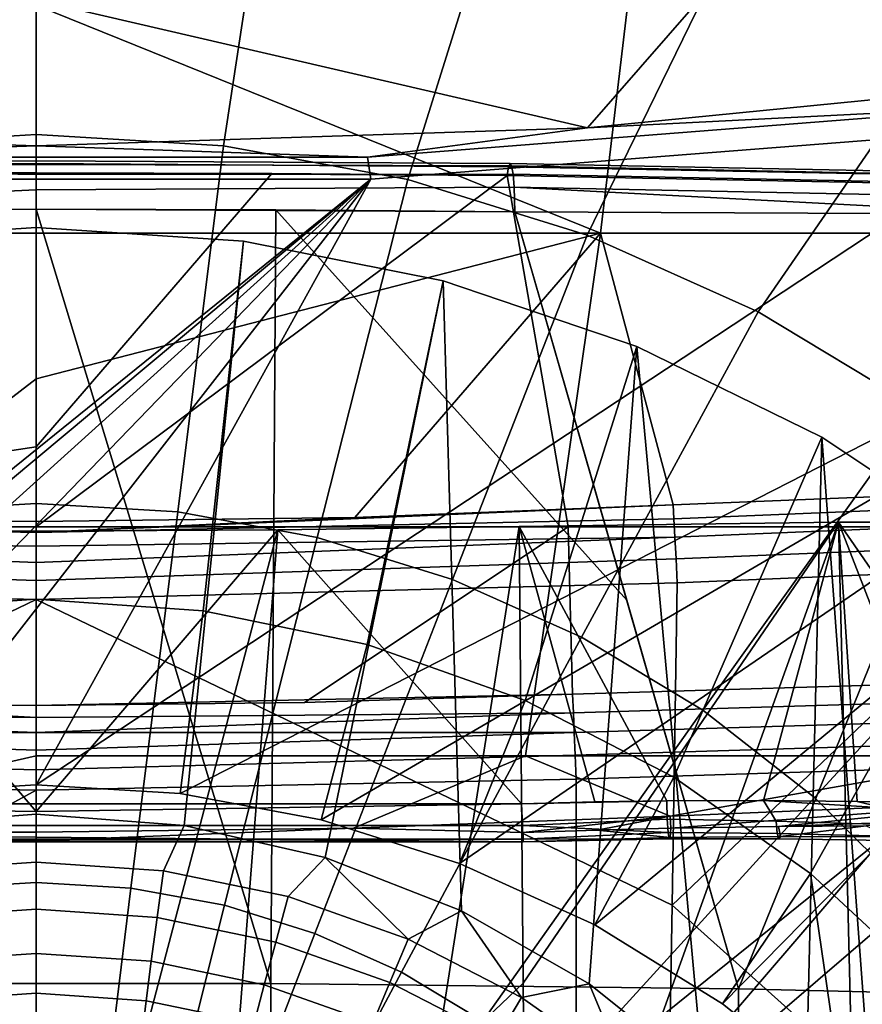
# Model space of a CAD drawing. Header units: metres. Extents: x -109 to 109, y -100 to 76.
# Tile 72 of 256: x -0.03 to 1.68, y -87.96 to -85.95. Entities that reach past the tile are written whole.
import ezdxf

# ---------------------------------------------------------------- set-up
doc = ezdxf.new("R2010")
doc.units = ezdxf.units.M
doc.layers.add('solid_21062310', color=7, linetype='CONTINUOUS')

msp = doc.modelspace()

# ---------------------------------------------------------------- linework, layer by layer
at = {"layer": 'solid_21062310'}
for points in [[(-1.149766, -86.389984, 10.478448), (0, -86.389984, 10.522519), (0, -85.924866, 11.282336), (-1.293751, -85.178703, 12.353874)], [(0, -85.644684, -20.711298), (-1.149766, -86.389984, -19.473309), (-1.293751, -85.178703, -21.348736), (0, -85.178703, -21.398327)], [(1.293751, -85.178703, 12.353874), (0, -85.178703, 12.403465), (0, -85.924866, 11.282336), (1.149766, -86.389984, 10.478448)], [(1.149766, -86.389984, -19.473309), (0, -86.389984, -19.517382), (0, -85.644684, -20.711298), (1.293751, -85.178703, -21.348736)], [(2.57991, -85.178703, 12.205394), (1.293751, -85.178703, 12.353874), (1.149766, -86.389984, 10.478448), (2.292785, -86.389984, 10.346492)], [(1.293751, -85.178703, -21.348736), (2.57991, -85.178703, -21.200256), (2.292785, -86.389984, -19.341352), (1.149766, -86.389984, -19.473309)], [(-0.490988, -85.494583, -30.016212), (0, -85.463814, -30.013536), (0, -86.188881, -30.362915), (-0.381488, -86.211868, -30.364916)], [(0.381488, -86.211868, -30.364916), (0, -86.188881, -30.362915), (0, -85.463814, -30.013536), (0.490997, -85.494591, -30.016212)], [(0.97425, -85.586426, -30.0242), (0.757414, -86.280502, -30.370884), (0.381488, -86.211868, -30.364916), (0.490997, -85.494591, -30.016212)], [(1.442138, -85.737885, -30.037371), (1.122294, -86.393776, -30.380733), (0.757414, -86.280502, -30.370884), (0.97425, -85.586426, -30.0242)], [(-1.122832, -86.174965, -23.397415), (0, -86.211693, -23.381804), (0, -85.914001, -23.772852), (-1.616458, -85.610199, -24.092369)], [(1.616458, -85.610199, -24.092369), (0, -85.610237, -24.159208), (0, -85.914001, -23.772852), (1.123164, -86.174942, -23.397425)], [(1.616458, -85.610199, -24.092369), (1.123164, -86.174942, -23.397425), (2.244807, -86.064331, -23.444447)], [(1.616458, -85.610199, -24.092369), (2.244807, -86.064331, -23.444447), (3.340333, -85.883339, -23.521385), (3.211459, -85.6101, -23.895336)], [(0, -86.389984, -19.517382), (-1.149766, -86.389984, -19.473309), (0, -85.644684, -20.711298)], [(1.887282, -85.946564, -30.055519), (1.470809, -86.550041, -30.394323), (1.122294, -86.393776, -30.380733), (1.442138, -85.737885, -30.037371)], [(0, -85.914001, -23.772852), (0, -86.211693, -23.381804), (1.123164, -86.174942, -23.397425)], [(1.149766, -86.389984, 10.478448), (0, -85.924866, 11.282336), (0, -86.389984, 10.522519)], [(2.302662, -86.209183, -30.078358), (1.797876, -86.747017, -30.411453), (1.470809, -86.550041, -30.394323), (1.887282, -85.946564, -30.055519)], [(2.029334, -86.17421, -23.368362), (0, -87.514114, -22.798786), (0.293545, -87.531723, -22.7913), (3.362092, -85.963013, -23.458141)], [(3.362092, -85.963013, -23.458141), (0.293545, -87.531723, -22.7913), (0.580548, -87.585121, -22.7686)], [(3.362092, -85.963013, -23.458141), (0.580548, -87.585121, -22.7686), (0.862515, -87.674355, -22.730667)], [(3.362092, -85.963013, -23.458141), (0.862515, -87.674355, -22.730667), (1.137927, -87.799377, -22.677521)], [(3.362092, -85.963013, -23.458141), (1.137927, -87.799377, -22.677521), (1.397976, -87.960152, -22.609179)], [(3.362092, -85.963013, -23.458141), (1.397976, -87.960152, -22.609179), (1.644422, -88.157097, -22.525461)], [(3.362092, -85.963013, -23.458141), (1.644422, -88.157097, -22.525461), (1.86662, -88.386948, -22.427753)], [(2.020092, -86.129509, -23.394836), (2.244807, -86.064331, -23.444447), (1.123164, -86.174942, -23.397425)], [(0.674994, -86.235146, -23.349932), (2.020092, -86.129509, -23.394836), (1.123164, -86.174942, -23.397425)], [(0.674994, -86.235146, -23.349932), (0.681803, -86.279816, -23.323473), (2.029334, -86.17421, -23.368362), (2.020092, -86.129509, -23.394836)], [(-0.674993, -86.235146, -23.349932), (0, -86.211693, -23.381804), (-1.122832, -86.174965, -23.397415)], [(2.029334, -86.17421, -23.368362), (0.681803, -86.279816, -23.323473), (0, -87.514114, -22.798786)], [(0.674994, -86.235146, -23.349932), (1.123164, -86.174942, -23.397425), (0, -86.211693, -23.381804)], [(0, -86.94046, -30.653112), (-0.288206, -86.957825, -30.654623), (-0.381488, -86.211868, -30.364916), (0, -86.188881, -30.362915)], [(0.288206, -86.957825, -30.654623), (0, -86.94046, -30.653112), (0, -86.188881, -30.362915), (0.381488, -86.211868, -30.364916)], [(-0.674993, -86.235146, -23.349932), (0.674994, -86.235146, -23.349932), (0, -86.211693, -23.381804)], [(0.572208, -87.009674, -30.659132), (0.288206, -86.957825, -30.654623), (0.381488, -86.211868, -30.364916), (0.757414, -86.280502, -30.370884)], [(0.674994, -86.235146, -23.349932), (-0.674993, -86.235146, -23.349932), (-0.681715, -86.279816, -23.323473), (0.681803, -86.279816, -23.323473)], [(0, -86.270081, 12.214061), (-0.968656, -86.252907, 12.129334), (-0.97533, -86.346428, 12.23081), (0, -86.301338, 12.246231)], [(0, -86.249733, 12.174088), (0, -86.242111, 12.129888), (-0.965552, -86.247688, 12.087616), (-0.968656, -86.252907, 12.129334)], [(0, -86.270081, 12.214061), (0, -86.249733, 12.174088), (-0.968656, -86.252907, 12.129334)], [(0, -86.242111, 12.129888), (0, -86.247902, 12.085409), (-0.962327, -86.254318, 12.046109), (-0.965552, -86.247688, 12.087616)], [(0, -86.247902, 12.085409), (0, -86.266586, 12.044632), (-0.962327, -86.254318, 12.046109)], [(-0.962327, -86.254318, 12.046109), (0, -86.266586, 12.044632), (-0.480012, -86.267975, 12.035544)], [(0.965552, -86.247688, 12.087616), (0.962327, -86.254318, 12.046109), (0, -86.247902, 12.085409), (0, -86.242111, 12.129888)], [(0.968656, -86.252907, 12.129334), (0.965552, -86.247688, 12.087616), (0, -86.242111, 12.129888), (0, -86.249733, 12.174088)], [(0, -86.247902, 12.085409), (0.962327, -86.254318, 12.046109), (0.959252, -86.272133, 12.008303), (0, -86.266586, 12.044632)], [(0.971394, -86.269554, 12.167969), (0.968656, -86.252907, 12.129334), (0, -86.249733, 12.174088), (0, -86.270081, 12.214061)], [(0.962327, -86.254318, 12.046109), (2.053086, -86.275978, 11.913095), (2.028592, -86.29335, 11.878514), (0.959252, -86.272133, 12.008303)], [(0.965552, -86.247688, 12.087616), (2.060189, -86.269432, 11.954131), (2.053086, -86.275978, 11.913095), (0.962327, -86.254318, 12.046109)], [(0.968656, -86.252907, 12.129334), (2.066997, -86.274719, 11.995398), (2.060189, -86.269432, 11.954131), (0.965552, -86.247688, 12.087616)], [(0.971394, -86.269554, 12.167969), (2.072971, -86.291435, 12.033635), (2.066997, -86.274719, 11.995398), (0.968656, -86.252907, 12.129334)], [(-0.480012, -86.267975, 12.035544), (0, -86.266586, 12.044632), (0, -86.824936, 11.158647), (-1.083548, -86.988335, 10.847688)], [(0, -86.266586, 12.044632), (0.959252, -86.272133, 12.008303), (0.480016, -86.267975, 12.035544)], [(0, -86.824936, 11.158647), (0, -86.266586, 12.044632), (0.480016, -86.267975, 12.035544)], [(0, -86.824936, 11.158647), (0.480016, -86.267975, 12.035544), (0.959252, -86.272133, 12.008303), (0, -86.988312, 10.885929)], [(0.973548, -86.296318, 12.200466), (0.971394, -86.269554, 12.167969), (0, -86.270081, 12.214061), (0, -86.301338, 12.246231)], [(0.959252, -86.272133, 12.008303), (1.083551, -86.988335, 10.847687), (0, -86.988312, 10.885929)], [(0.959252, -86.272133, 12.008303), (2.028592, -86.29335, 11.878514), (2.16171, -86.988396, 10.73315), (1.083551, -86.988335, 10.847687)], [(0.973548, -86.296318, 12.200466), (2.077641, -86.31826, 12.065824), (2.072971, -86.291435, 12.033635), (0.971394, -86.269554, 12.167969)], [(-0.681715, -86.279816, -23.323473), (-1.644422, -88.157097, -22.525461), (-1.397976, -87.960152, -22.609179), (0.681803, -86.279816, -23.323473)], [(0.681803, -86.279816, -23.323473), (-1.397976, -87.960152, -22.609179), (-1.137927, -87.799377, -22.677521)], [(0.681803, -86.279816, -23.323473), (-1.137927, -87.799377, -22.677521), (-0.862515, -87.674355, -22.730667)], [(0.681803, -86.279816, -23.323473), (-0.862515, -87.674355, -22.730667), (-0.580548, -87.585121, -22.7686)], [(0.681803, -86.279816, -23.323473), (-0.580548, -87.585121, -22.7686), (-0.293545, -87.531723, -22.7913)], [(0.681803, -86.279816, -23.323473), (-0.293545, -87.531723, -22.7913), (0, -87.514114, -22.798786)], [(0.975399, -86.346428, 12.230804), (0.973548, -86.296318, 12.200466), (0, -86.301338, 12.246231), (0, -86.340706, 12.267721)], [(0.847867, -87.095253, -30.666574), (0.572208, -87.009674, -30.659132), (0.757414, -86.280502, -30.370884), (1.122294, -86.393776, -30.380733)], [(2.077641, -86.31826, 12.065824), (0.973548, -86.296318, 12.200466), (2.019578, -86.351372, 12.099555)], [(2.019578, -86.351372, 12.099555), (0.973548, -86.296318, 12.200466), (0.975399, -86.346428, 12.230804)], [(0, -86.301338, 12.246231), (-0.97533, -86.346428, 12.23081), (0, -86.340706, 12.267721)], [(-0.97533, -86.346428, 12.23081), (-0.488001, -86.34214, 12.258491), (0, -86.340706, 12.267721)], [(-0.488001, -86.34214, 12.258491), (-0.478684, -87.919098, 12.833756), (0.477724, -87.91909, 12.833792), (0, -86.340706, 12.267721)], [(0.488033, -86.34214, 12.25849), (0, -86.340706, 12.267721), (0.477724, -87.91909, 12.833792)], [(0.975399, -86.346428, 12.230804), (0, -86.340706, 12.267721), (0.488033, -86.34214, 12.25849)], [(0.477724, -87.91909, 12.833792), (1.430579, -87.929619, 12.76294), (1.203171, -87.137894, 12.498956), (0.488033, -86.34214, 12.25849)], [(0.488033, -86.34214, 12.25849), (1.203171, -87.137894, 12.498956), (0.975399, -86.346428, 12.230804)], [(1.430579, -87.929619, 12.76294), (0.975399, -86.346428, 12.230804), (1.203171, -87.137894, 12.498956)], [(2.019578, -86.351372, 12.099555), (0.975399, -86.346428, 12.230804), (1.430579, -87.929619, 12.76294), (2.064235, -86.367905, 12.098786)], [(2.064235, -86.367905, 12.098786), (1.430579, -87.929619, 12.76294), (2.502682, -87.955109, 12.594176)], [(0, -86.686562, -19.004347), (-0.996889, -87.455231, -17.511925), (-1.149766, -86.389984, -19.473309), (0, -86.389984, -19.517382)], [(-0.64934, -86.969078, 9.482381), (0, -86.9776, 9.481631), (0, -86.389984, 10.522519), (-1.149766, -86.389984, 10.478448)], [(-0.422274, -86.406395, -27.786118), (0, -86.377968, -27.783646), (0, -87.135979, -27.146923), (-0.340417, -87.15918, -27.148941)], [(-0.3011, -87.596558, -27.88962), (0, -87.573456, -27.887609), (0, -86.377968, -27.783646), (-0.422274, -86.406395, -27.786118)], [(0.340417, -87.15918, -27.148941), (0, -87.135979, -27.146923), (0, -86.377968, -27.783646), (0.422274, -86.406395, -27.786118)], [(0, -87.573456, -27.887609), (0.301106, -87.596558, -27.88962), (0.422274, -86.406395, -27.786118), (0, -86.377968, -27.783646)], [(0.996889, -87.455231, -17.511925), (0, -87.455231, -17.550049), (0, -86.686562, -19.004347), (1.149766, -86.389984, -19.473309)], [(1.149766, -86.389984, 10.478448), (0, -86.389984, 10.522519), (0, -86.9776, 9.481631), (0.649336, -86.969078, 9.482381)], [(1.149766, -86.389984, -19.473309), (0, -86.686562, -19.004347), (0, -86.389984, -19.517382)], [(1.149766, -86.389984, 10.478448), (0.649336, -86.969078, 9.482381), (1.297465, -86.943573, 9.484608)], [(1.111162, -87.21331, -30.67684), (0.847867, -87.095253, -30.666574), (1.122294, -86.393776, -30.380733), (1.470809, -86.550041, -30.394323)], [(2.292785, -86.389984, -19.341352), (1.987954, -87.455231, -17.397776), (0.996889, -87.455231, -17.511925), (1.149766, -86.389984, -19.473309)], [(2.292785, -86.389984, 10.346492), (1.149766, -86.389984, 10.478448), (1.297465, -86.943573, 9.484608), (2.02237, -86.914322, 9.452771)], [(0.301106, -87.596558, -27.88962), (0.588839, -87.661766, -27.89529), (0.829205, -86.486877, -27.793118), (0.422274, -86.406395, -27.786118)], [(0.422274, -86.406395, -27.786118), (0.829205, -86.486877, -27.793118), (0.674492, -87.22834, -27.154955), (0.340417, -87.15918, -27.148941)], [(0.588839, -87.661766, -27.89529), (0.86614, -87.770523, -27.904747), (0.829205, -86.486877, -27.793118)], [(0.829205, -86.486877, -27.793118), (1.223743, -86.620758, -27.80476), (0.996003, -87.342171, -27.164856), (0.674492, -87.22834, -27.154955)], [(0.86614, -87.770523, -27.904747), (1.12637, -87.919556, -27.917709), (1.223743, -86.620758, -27.80476), (0.829205, -86.486877, -27.793118)], [(1.358254, -87.362122, -30.689781), (1.111162, -87.21331, -30.67684), (1.470809, -86.550041, -30.394323), (1.797876, -86.747017, -30.411453)], [(1.223743, -86.620758, -27.80476), (1.600923, -86.805779, -27.82085), (1.29896, -87.498566, -27.178455), (0.996003, -87.342171, -27.164856)], [(1.12637, -87.919556, -27.917709), (1.359008, -88.10466, -27.933805), (1.223743, -86.620758, -27.80476)], [(1.359008, -88.10466, -27.933805), (1.563709, -88.323875, -27.952869), (1.600923, -86.805779, -27.82085), (1.223743, -86.620758, -27.80476)], [(0, -86.686562, -19.004347), (0, -87.455231, -17.550049), (-0.646365, -87.602196, -17.231455), (-0.996889, -87.455231, -17.511925)], [(1.585539, -87.539513, -30.705208), (1.358254, -87.362122, -30.689781), (1.797876, -86.747017, -30.411453), (2.098727, -86.981827, -30.431873)], [(1.600923, -86.805779, -27.82085), (1.946977, -87.036362, -27.840902), (1.57772, -87.694595, -27.195503), (1.29896, -87.498566, -27.178455)], [(1.563709, -88.323875, -27.952869), (1.731084, -88.568741, -27.974165), (1.600923, -86.805779, -27.82085)], [(1.731084, -88.568741, -27.974165), (1.86181, -88.838631, -27.997635), (1.946977, -87.036362, -27.840902), (1.600923, -86.805779, -27.82085)], [(-1.083548, -86.988335, 10.847688), (0, -86.824936, 11.158647), (0, -86.988312, 10.885929)], [(1.299148, -86.972115, 9.444359), (2.057096, -86.940674, 9.410546), (2.02237, -86.914322, 9.452771), (1.297465, -86.943573, 9.484608)], [(0, -87.712959, -30.881865), (-0.193052, -87.724594, -30.882877), (-0.288206, -86.957825, -30.654623), (0, -86.94046, -30.653112)], [(0.193052, -87.724594, -30.882877), (0, -87.712959, -30.881865), (0, -86.94046, -30.653112), (0.288206, -86.957825, -30.654623)], [(0, -86.99968, 9.448843), (1.297465, -86.943573, 9.484608), (0.649336, -86.969078, 9.482381)], [(0, -86.99968, 9.448843), (1.299148, -86.972115, 9.444359), (1.297465, -86.943573, 9.484608)], [(0.383289, -87.759323, -30.885897), (0.193052, -87.724594, -30.882877), (0.288206, -86.957825, -30.654623), (0.572208, -87.009674, -30.659132)], [(1.301264, -87.009628, 9.412337), (2.054917, -86.978371, 9.378104), (2.057096, -86.940674, 9.410546), (1.299148, -86.972115, 9.444359)], [(-1.301264, -87.009628, 9.412337), (0, -87.027779, 9.421039), (0, -86.99968, 9.448843), (-1.299148, -86.972115, 9.444359)], [(-1.299148, -86.972115, 9.444359), (0, -86.9776, 9.481631), (-0.64934, -86.969078, 9.482381)], [(-1.299148, -86.972115, 9.444359), (0, -86.99968, 9.448843), (0, -86.9776, 9.481631)], [(0, -86.99968, 9.448843), (0.649336, -86.969078, 9.482381), (0, -86.9776, 9.481631)], [(1.301264, -87.009628, 9.412337), (1.299148, -86.972115, 9.444359), (0, -86.99968, 9.448843), (0, -87.027779, 9.421039)], [(1.173066, -88.268227, 2.910262), (1.634418, -86.978989, 7.886349), (0.983927, -86.987549, 7.921687), (0.783814, -88.268227, 2.961499)], [(1.173066, -88.268227, -11.905124), (0.783814, -88.268227, -11.956361), (0.983927, -86.987549, -16.91655), (1.634418, -86.978989, -16.88121)], [(1.634418, -86.978989, 7.886349), (0.992264, -87.917931, 8.127947), (0.983927, -86.987549, 7.921687)], [(1.284659, -87.546646, -17.033604), (1.481912, -87.546005, -17.021177), (1.634418, -86.978989, -16.88121), (0.983927, -86.987549, -16.91655)], [(1.680082, -88.833496, 8.294423), (1.000233, -88.848312, 8.334208), (0.992264, -87.917931, 8.127947), (1.634418, -86.978989, 7.886349)], [(1.173066, -88.268227, 2.910262), (1.559122, -88.268227, 2.838722), (2.910185, -86.986, 7.622087), (2.278715, -86.97847, 7.786181)], [(1.173066, -88.268227, 2.910262), (2.278715, -86.97847, 7.786181), (1.634418, -86.978989, 7.886349)], [(1.559123, -88.268227, -11.833584), (1.173066, -88.268227, -11.905124), (1.634418, -86.978989, -16.88121), (2.278716, -86.97847, -16.781044)], [(1.303673, -87.053627, 9.390566), (2.053928, -87.022919, 9.355913), (2.054917, -86.978371, 9.378104), (1.301264, -87.009628, 9.412337)], [(1.481912, -87.546005, -17.021177), (1.672748, -87.547768, -17.003798), (1.634418, -86.978989, -16.88121)], [(1.940929, -88.268227, -11.741932), (1.559123, -88.268227, -11.833584), (2.278716, -86.97847, -16.781044), (2.910185, -86.986, -16.616949)], [(2.352366, -88.834473, 8.185493), (1.680082, -88.833496, 8.294423), (1.634418, -86.978989, 7.886349), (2.278715, -86.97847, 7.786181)], [(2.034542, -87.557869, -16.956274), (2.205349, -87.565979, -16.927158), (2.278716, -86.97847, -16.781044), (1.634418, -86.978989, -16.88121)], [(1.857051, -87.551819, -16.981993), (2.034542, -87.557869, -16.956274), (1.634418, -86.978989, -16.88121)], [(1.672748, -87.547768, -17.003798), (1.857051, -87.551819, -16.981993), (1.634418, -86.978989, -16.88121)], [(-1.083548, -86.988335, 10.847688), (0, -86.988312, 10.885929), (0, -87.352234, 10.253836), (-0.546688, -87.346535, 10.253884)], [(0, -88.864609, 8.33782), (-1.000233, -88.848312, 8.334208), (-0.492142, -86.994675, 7.923267), (0, -86.997055, 7.923795)], [(-0.492142, -86.994675, -16.918129), (-0.983927, -86.987549, -16.91655), (-0.98898, -87.552681, -17.041836), (0.000205, -87.568169, -17.045269)], [(-0.392435, -88.268227, 2.992295), (0, -88.268227, 3.002569), (0, -86.997055, 7.923795), (-0.492142, -86.994675, 7.923267)], [(-0.492142, -86.994675, -16.918129), (0.000205, -87.568169, -17.045269), (0, -86.997055, -16.918657)], [(0, -88.268227, -11.997431), (-0.392435, -88.268227, -11.987157), (-0.492142, -86.994675, -16.918129), (0, -86.997055, -16.918657)], [(0.992264, -87.917931, 8.127947), (0, -88.864609, 8.33782), (0.492142, -86.994675, 7.923267), (0.983927, -86.987549, 7.921687)], [(0.546686, -87.346535, 10.253884), (0, -87.352234, 10.253836), (0, -86.988312, 10.885929), (1.083551, -86.988335, 10.847687)], [(0, -88.864609, 8.33782), (0, -86.997055, 7.923795), (0.492142, -86.994675, 7.923267)], [(0, -88.268227, 3.002569), (0.392435, -88.268227, 2.992295), (0.492142, -86.994675, 7.923267), (0, -86.997055, 7.923795)], [(0.000205, -87.568169, -17.045269), (0.492142, -86.994675, -16.918129), (0, -86.997055, -16.918657)], [(0.392435, -88.268227, -11.987157), (0, -88.268227, -11.997431), (0, -86.997055, -16.918657), (0.492142, -86.994675, -16.918129)], [(0.000205, -87.568169, -17.045269), (0.98898, -87.552681, -17.041836), (0.492142, -86.994675, -16.918129)], [(0.783814, -88.268227, 2.961499), (0.983927, -86.987549, 7.921687), (0.492142, -86.994675, 7.923267), (0.392435, -88.268227, 2.992295)], [(0.783814, -88.268227, -11.956361), (0.392435, -88.268227, -11.987157), (0.492142, -86.994675, -16.918129), (0.983927, -86.987549, -16.91655)], [(1.137853, -87.548782, -17.039223), (0.983927, -86.987549, -16.91655), (0.492142, -86.994675, -16.918129), (0.98898, -87.552681, -17.041836)], [(1.092763, -87.32946, 10.254023), (0.546686, -87.346535, 10.253884), (1.083551, -86.988335, 10.847687)], [(1.137853, -87.548782, -17.039223), (1.284659, -87.546646, -17.033604), (0.983927, -86.987549, -16.91655)], [(1.910881, -87.304787, 10.214702), (1.092763, -87.32946, 10.254023), (1.083551, -86.988335, 10.847687), (2.16171, -86.988396, 10.73315)], [(1.559122, -88.268227, 2.838722), (1.940929, -88.268227, 2.74707), (3.522438, -87.001564, 7.395678), (2.910185, -86.986, 7.622087)], [(1.789704, -87.742912, -30.722897), (1.585539, -87.539513, -30.705208), (2.098727, -86.981827, -30.431873), (2.368973, -87.25106, -30.455288)], [(-1.301264, -87.009628, 9.412337), (-1.303673, -87.053635, 9.390565), (0, -87.097443, 9.384485), (0, -87.060799, 9.399302)], [(-1.301264, -87.009628, 9.412337), (0, -87.060799, 9.399302), (0, -87.027779, 9.421039)], [(0, -87.027779, 9.421039), (0, -87.060799, 9.399302), (1.301264, -87.009628, 9.412337)], [(0, -87.097443, 9.384485), (1.303673, -87.053627, 9.390566), (1.301264, -87.009628, 9.412337), (0, -87.060799, 9.399302)], [(0.567937, -87.81665, -30.890882), (0.383289, -87.759323, -30.885897), (0.572208, -87.009674, -30.659132), (0.847867, -87.095253, -30.666574)], [(2.053928, -87.022919, 9.355913), (1.303673, -87.053627, 9.390566), (1.306047, -87.102043, 9.380162), (2.017638, -87.07235, 9.348868)], [(1.946977, -87.036362, -27.840902), (2.263372, -87.312721, -27.864935), (1.82709, -87.926613, -27.215681), (1.57772, -87.694595, -27.195503)], [(-1.303673, -87.053635, 9.390565), (-1.305975, -87.102043, 9.380161), (-0.000005, -87.136284, 9.377166), (0, -87.097443, 9.384485)], [(0, -87.097443, 9.384485), (-0.000005, -87.136284, 9.377166), (1.306047, -87.102043, 9.380162), (1.303673, -87.053627, 9.390566)], [(2.017638, -87.07235, 9.348868), (1.306047, -87.102043, 9.380162), (1.295383, -87.759048, 9.322681)], [(2.017638, -87.07235, 9.348868), (1.295383, -87.759048, 9.322681), (2.000677, -88.391243, 9.233007)], [(0.744303, -87.895729, -30.897758), (0.567937, -87.81665, -30.890882), (0.847867, -87.095253, -30.666574), (1.111162, -87.21331, -30.67684)], [(-0.000005, -87.136284, 9.377166), (-1.305975, -87.102043, 9.380161), (-1.295387, -87.759087, 9.322678)], [(1.295383, -87.759048, 9.322681), (1.306047, -87.102043, 9.380162), (-0.000005, -87.136284, 9.377166)], [(-1.295387, -87.759087, 9.322678), (-1.284431, -88.417198, 9.2651), (0, -88.448647, 9.262349), (-0.000005, -87.136284, 9.377166)], [(0, -87.514114, -22.798786), (-0.293545, -87.531723, -22.7913), (-0.340417, -87.15918, -27.148941), (0, -87.135979, -27.146923)], [(1.295383, -87.759048, 9.322681), (-0.000005, -87.136284, 9.377166), (0, -88.448647, 9.262349), (1.284431, -88.417198, 9.2651)], [(0.293545, -87.531723, -22.7913), (0, -87.514114, -22.798786), (0, -87.135979, -27.146923), (0.340417, -87.15918, -27.148941)], [(0.293545, -87.531723, -22.7913), (0.340417, -87.15918, -27.148941), (0.674492, -87.22834, -27.154955), (0.580548, -87.585121, -22.7686)], [(0.909815, -87.995407, -30.906427), (0.744303, -87.895729, -30.897758), (1.111162, -87.21331, -30.67684), (1.358254, -87.362122, -30.689781)], [(0.580548, -87.585121, -22.7686), (0.674492, -87.22834, -27.154955), (0.996003, -87.342171, -27.164856), (0.862515, -87.674355, -22.730667)], [(1.092763, -87.32946, 10.254023), (1.910881, -87.304787, 10.214702), (1.928123, -87.342003, 10.164901), (1.094358, -87.367317, 10.205659)], [(0, -87.376495, 10.219533), (-1.094358, -87.367317, 10.205659), (-1.092763, -87.32946, 10.254023)], [(0, -87.376495, 10.219533), (-1.092763, -87.32946, 10.254023), (-0.546688, -87.346535, 10.253884)], [(1.092763, -87.32946, 10.254023), (0, -87.352234, 10.253836), (0.546686, -87.346535, 10.253884)], [(1.094358, -87.367317, 10.205659), (0, -87.376495, 10.219533), (0, -87.352234, 10.253836), (1.092763, -87.32946, 10.254023)], [(0, -87.376495, 10.219533), (-0.546688, -87.346535, 10.253884), (0, -87.352234, 10.253836)], [(0.862515, -87.674355, -22.730667), (0.996003, -87.342171, -27.164856), (1.29896, -87.498566, -27.178455), (1.137927, -87.799377, -22.677521)], [(1.094358, -87.367317, 10.205659), (1.928123, -87.342003, 10.164901), (1.925956, -87.38208, 10.135872), (1.096038, -87.407364, 10.17656)], [(0, -87.407379, 10.191055), (-1.096038, -87.407364, 10.176561), (-1.094358, -87.367317, 10.205659)], [(0, -87.376495, 10.219533), (0, -87.407379, 10.191055), (-1.094358, -87.367317, 10.205659)], [(1.094358, -87.367317, 10.205659), (0, -87.407379, 10.191055), (0, -87.376495, 10.219533)], [(1.094358, -87.367317, 10.205659), (1.096038, -87.407364, 10.17656), (0, -87.407379, 10.191055)], [(1.062061, -88.114235, -30.916761), (0.909815, -87.995407, -30.906427), (1.358254, -87.362122, -30.689781), (1.585539, -87.539513, -30.705208)], [(1.096038, -87.407364, 10.17656), (1.925956, -87.38208, 10.135872), (1.924957, -87.428078, 10.117523), (1.097961, -87.453331, 10.158206)], [(0, -87.483368, 10.156288), (-1.09796, -87.453331, 10.158206), (-1.096038, -87.407364, 10.176561), (0, -87.443542, 10.169659)], [(0, -87.407379, 10.191055), (0, -87.443542, 10.169659), (-1.096038, -87.407364, 10.176561)], [(1.096038, -87.407364, 10.17656), (1.097961, -87.453331, 10.158206), (0, -87.483368, 10.156288), (0, -87.443542, 10.169659)], [(1.096038, -87.407364, 10.17656), (0, -87.443542, 10.169659), (0, -87.407379, 10.191055)], [(1.097961, -87.453331, 10.158206), (1.924957, -87.428078, 10.117523), (1.904415, -87.477379, 10.113019), (1.099904, -87.50219, 10.151721)], [(0, -87.483368, 10.156288), (-0.000005, -87.525108, 10.151532), (-1.099819, -87.502197, 10.151721), (-1.09796, -87.453331, 10.158206)], [(0, -87.455231, -17.550049), (0, -87.610397, -17.230732), (-0.646365, -87.602196, -17.231455)], [(1.097961, -87.453331, 10.158206), (1.099904, -87.50219, 10.151721), (-0.000005, -87.525108, 10.151532), (0, -87.483368, 10.156288)], [(0.646369, -87.602196, -17.231455), (0, -87.610397, -17.230732), (0, -87.455231, -17.550049), (0.996889, -87.455231, -17.511925)], [(1.291426, -87.577667, -17.233595), (0.646369, -87.602196, -17.231455), (0.996889, -87.455231, -17.511925)], [(1.291426, -87.577667, -17.233595), (0.996889, -87.455231, -17.511925), (1.987954, -87.455231, -17.397776)], [(2.025322, -87.547478, -17.200958), (1.291426, -87.577667, -17.233595), (1.987954, -87.455231, -17.397776)], [(1.905474, -88.727905, 10.102603), (1.099782, -88.750481, 10.141477), (1.10002, -88.126205, 10.1466), (1.904415, -87.477379, 10.113019)], [(1.10002, -88.126205, 10.1466), (1.099904, -87.50219, 10.151721), (1.904415, -87.477379, 10.113019)], [(1.137927, -87.799377, -22.677521), (1.29896, -87.498566, -27.178455), (1.57772, -87.694595, -27.195503), (1.397976, -87.960152, -22.609179)], [(-1.100011, -88.126183, 10.1466), (-1.099819, -87.502197, 10.151721), (-0.000005, -87.525108, 10.151532)], [(-0.000005, -87.525108, 10.151532), (1.099904, -87.50219, 10.151721), (1.10002, -88.126205, 10.1466), (0.000014, -88.772362, 10.141297)], [(0.000014, -88.772362, 10.141297), (-1.1, -88.750473, 10.141477), (-1.100011, -88.126183, 10.1466), (-0.000005, -87.525108, 10.151532)], [(1.198819, -88.250473, -30.92861), (1.062061, -88.114235, -30.916761), (1.585539, -87.539513, -30.705208), (1.789704, -87.742912, -30.722897)], [(-0.990506, -87.596687, -17.064049), (0.990506, -87.596687, -17.064049), (0.98898, -87.552681, -17.041836), (-0.98898, -87.552681, -17.041836)], [(-0.98898, -87.552681, -17.041836), (0.98898, -87.552681, -17.041836), (0.000205, -87.568169, -17.045269)], [(1.137853, -87.548782, -17.039223), (0.98898, -87.552681, -17.041836), (1.284659, -87.546646, -17.033604)], [(1.285777, -87.584167, -17.050591), (1.284659, -87.546646, -17.033604), (0.98898, -87.552681, -17.041836), (0.990506, -87.596687, -17.064049)], [(1.481912, -87.546005, -17.021177), (1.284659, -87.546646, -17.033604), (1.285777, -87.584167, -17.050591), (1.507365, -87.588066, -17.039608)], [(1.292867, -87.602608, -17.194063), (1.291426, -87.577667, -17.233595), (2.025322, -87.547478, -17.200958)], [(1.512304, -87.598763, -17.184029), (1.292867, -87.602608, -17.194063), (2.025322, -87.547478, -17.200958)], [(1.726738, -87.560623, -17.001354), (1.672748, -87.547768, -17.003798), (1.481912, -87.546005, -17.021177)], [(1.726738, -87.560623, -17.001354), (1.481912, -87.546005, -17.021177), (1.507365, -87.588066, -17.039608), (1.728438, -87.595047, -17.022087)], [(2.245065, -87.572701, -17.129736), (1.512304, -87.598763, -17.184029), (2.025322, -87.547478, -17.200958)], [(1.726738, -87.560623, -17.001354), (1.857051, -87.551819, -16.981993), (1.672748, -87.547768, -17.003798)], [(-0.259051, -87.689117, -27.888025), (0, -87.671463, -27.88649), (0, -87.573456, -27.887609), (-0.3011, -87.596558, -27.88962)], [(0, -87.671463, -27.88649), (0.259051, -87.689117, -27.888025), (0.301106, -87.596558, -27.88962), (0, -87.573456, -27.887609)], [(0.991892, -87.61116, -17.199228), (0.646369, -87.602196, -17.231455), (1.291426, -87.577667, -17.233595)], [(1.142395, -87.606453, -17.197672), (0.991892, -87.61116, -17.199228), (1.291426, -87.577667, -17.233595)], [(1.142395, -87.606453, -17.197672), (1.291426, -87.577667, -17.233595), (1.292867, -87.602608, -17.194063)], [(1.690822, -87.597343, -17.170862), (1.512304, -87.598763, -17.184029), (2.245065, -87.572701, -17.129736)], [(0.990506, -87.596687, -17.064049), (-0.990506, -87.596687, -17.064049), (-0.991661, -87.624725, -17.104605), (0.991661, -87.624725, -17.104605)], [(0.259051, -87.689117, -27.888025), (0.513276, -87.741745, -27.892603), (0.588839, -87.661766, -27.89529), (0.301106, -87.596558, -27.88962)], [(0.990506, -87.596687, -17.064049), (1.287432, -87.611137, -17.080385), (1.285777, -87.584167, -17.050591)], [(0.991661, -87.624725, -17.104605), (1.287432, -87.611137, -17.080385), (0.990506, -87.596687, -17.064049)], [(1.507365, -87.588066, -17.039608), (1.285777, -87.584167, -17.050591), (1.287432, -87.611137, -17.080385), (1.509759, -87.613388, -17.070768)], [(1.516052, -87.619164, -17.149105), (1.291289, -87.621155, -17.158451), (1.292867, -87.602608, -17.194063), (1.512304, -87.598763, -17.184029)], [(1.728438, -87.595047, -17.022087), (1.507365, -87.588066, -17.039608), (1.509759, -87.613388, -17.070768), (1.731672, -87.6185, -17.054605)], [(1.516052, -87.619164, -17.149105), (1.512304, -87.598763, -17.184029), (1.690822, -87.597343, -17.170862)], [(1.740488, -87.619682, -17.132902), (1.516052, -87.619164, -17.149105), (1.690822, -87.597343, -17.170862)], [(0.992164, -87.629974, -17.153641), (-0.992164, -87.629974, -17.153641), (-0.991892, -87.61116, -17.199228)], [(-0.991892, -87.61116, -17.199228), (-0.646365, -87.602196, -17.231455), (0, -87.610397, -17.230732)], [(0.000182, -87.627953, -17.200958), (-0.991892, -87.61116, -17.199228), (0, -87.610397, -17.230732)], [(0.992164, -87.629974, -17.153641), (-0.991892, -87.61116, -17.199228), (0.000182, -87.627953, -17.200958)], [(0.000182, -87.627953, -17.200958), (0, -87.610397, -17.230732), (0.646369, -87.602196, -17.231455)], [(0.992164, -87.629974, -17.153641), (0.000182, -87.627953, -17.200958), (0.646369, -87.602196, -17.231455), (0.991892, -87.61116, -17.199228)], [(0.991661, -87.624725, -17.104605), (1.289374, -87.624168, -17.118387), (1.287432, -87.611137, -17.080385)], [(0.992164, -87.629974, -17.153641), (0.991892, -87.61116, -17.199228), (1.142395, -87.606453, -17.197672), (1.291289, -87.621155, -17.158451)], [(0.992164, -87.629974, -17.153641), (1.291289, -87.621155, -17.158451), (1.289374, -87.624168, -17.118387)], [(1.142395, -87.606453, -17.197672), (1.292867, -87.602608, -17.194063), (1.291289, -87.621155, -17.158451)], [(1.509759, -87.613388, -17.070768), (1.287432, -87.611137, -17.080385), (1.289374, -87.624168, -17.118387), (1.512819, -87.624344, -17.109348)], [(1.512819, -87.624344, -17.109348), (1.289374, -87.624168, -17.118387), (1.291289, -87.621155, -17.158451), (1.516052, -87.619164, -17.149105)], [(1.731672, -87.6185, -17.054605), (1.509759, -87.613388, -17.070768), (1.512819, -87.624344, -17.109348), (1.735918, -87.627174, -17.093651)], [(1.735918, -87.627174, -17.093651), (1.512819, -87.624344, -17.109348), (1.516052, -87.619164, -17.149105), (1.740488, -87.619682, -17.132902)], [(0.992164, -87.629974, -17.153641), (0.991661, -87.624725, -17.104605), (-0.991661, -87.624725, -17.104605), (-0.992164, -87.629974, -17.153641)], [(0.992164, -87.629974, -17.153641), (1.289374, -87.624168, -17.118387), (0.991661, -87.624725, -17.104605)], [(0.513276, -87.741745, -27.892603), (0.75794, -87.828377, -27.900135), (0.588839, -87.661766, -27.89529)], [(0.75794, -87.828377, -27.900135), (0.86614, -87.770523, -27.904747), (0.588839, -87.661766, -27.89529)], [(-0.246267, -87.784248, -27.867701), (0, -87.767471, -27.866241), (0, -87.671463, -27.88649), (-0.259051, -87.689117, -27.888025)], [(0, -87.767471, -27.866241), (0.246267, -87.784248, -27.867701), (0.259051, -87.689117, -27.888025), (0, -87.671463, -27.88649)], [(0.246267, -87.784248, -27.867701), (0.487946, -87.834282, -27.872051), (0.513276, -87.741745, -27.892603), (0.259051, -87.689117, -27.888025)], [(1.644422, -88.157097, -22.525461), (1.397976, -87.960152, -22.609179), (1.57772, -87.694595, -27.195503)], [(1.86662, -88.386948, -22.427753), (1.644422, -88.157097, -22.525461), (1.57772, -87.694595, -27.195503), (1.82709, -87.926613, -27.215681)], [(0, -88.501373, -31.047689), (-0.096646, -88.507195, -31.048195), (-0.193052, -87.724594, -30.882877), (0, -87.712959, -30.881865)], [(0.096646, -88.507195, -31.048195), (0, -88.501373, -31.047689), (0, -87.712959, -30.881865), (0.193052, -87.724594, -30.882877)], [(0.191882, -88.524582, -31.049707), (0.096646, -88.507195, -31.048195), (0.193052, -87.724594, -30.882877), (0.383289, -87.759323, -30.885897)], [(0.487946, -87.834282, -27.872051), (0.720535, -87.916634, -27.879213), (0.75794, -87.828377, -27.900135), (0.513276, -87.741745, -27.892603)], [(0.28432, -88.553276, -31.052202), (0.191882, -88.524582, -31.049707), (0.383289, -87.759323, -30.885897), (0.567937, -87.81665, -30.890882)], [(1.318095, -88.402153, -30.941799), (1.198819, -88.250473, -30.92861), (1.789704, -87.742912, -30.722897), (1.967771, -87.969345, -30.742588)], [(2.000677, -88.391243, 9.233007), (1.295383, -87.759048, 9.322681), (1.284431, -88.417198, 9.2651)], [(-0.234486, -87.87365, -27.829023), (0, -87.857666, -27.827633), (0, -87.767471, -27.866241), (-0.246267, -87.784248, -27.867701)], [(0, -87.857666, -27.827633), (0.234486, -87.87365, -27.829023), (0.246267, -87.784248, -27.867701), (0, -87.767471, -27.866241)], [(0.75794, -87.828377, -27.900135), (0.988485, -87.947388, -27.910484), (0.86614, -87.770523, -27.904747)], [(0.988485, -87.947388, -27.910484), (1.12637, -87.919556, -27.917709), (0.86614, -87.770523, -27.904747)], [(0.234486, -87.87365, -27.829023), (0.464604, -87.921288, -27.833166), (0.487946, -87.834282, -27.872051), (0.246267, -87.784248, -27.867701)], [(0.372612, -88.592865, -31.055645), (0.28432, -88.553276, -31.052202), (0.567937, -87.81665, -30.890882), (0.744303, -87.895729, -30.897758)], [(0.464604, -87.921288, -27.833166), (0.686067, -87.999695, -27.839985), (0.720535, -87.916634, -27.879213), (0.487946, -87.834282, -27.872051)], [(0.720535, -87.916634, -27.879213), (0.939703, -88.02977, -27.889051), (0.988485, -87.947388, -27.910484), (0.75794, -87.828377, -27.900135)], [(-0.224163, -87.953865, -27.773483), (0, -87.938591, -27.772156), (0, -87.857666, -27.827633), (-0.234486, -87.87365, -27.829023)], [(0, -87.938591, -27.772156), (0.224163, -87.953865, -27.773483), (0.234486, -87.87365, -27.829023), (0, -87.857666, -27.827633)], [(0.224163, -87.953865, -27.773483), (0.44415, -87.999413, -27.777445), (0.464604, -87.921288, -27.833166), (0.234486, -87.87365, -27.829023)], [(0.455471, -88.642769, -31.059984), (0.372612, -88.592865, -31.055645), (0.744303, -87.895729, -30.897758), (0.909815, -87.995407, -30.906427)], [(-0.479099, -88.014526, 12.858195), (0.478137, -88.014526, 12.858231), (0.477724, -87.91909, 12.833792), (-0.478684, -87.919098, 12.833756)], [(0.992264, -87.917931, 8.127947), (1.000233, -88.848312, 8.334208), (0, -88.864609, 8.33782)], [(0.44415, -87.999413, -27.777445), (0.655863, -88.074371, -27.783964), (0.686067, -87.999695, -27.839985), (0.464604, -87.921288, -27.833166)], [(1.431784, -88.02449, 12.787113), (1.430579, -87.929619, 12.76294), (0.477724, -87.91909, 12.833792), (0.478137, -88.014526, 12.858231)], [(0.686067, -87.999695, -27.839985), (0.89475, -88.107422, -27.849354), (0.939703, -88.02977, -27.889051), (0.720535, -87.916634, -27.879213)], [(0.988485, -87.947388, -27.910484), (1.200616, -88.096558, -27.923458), (1.12637, -87.919556, -27.917709)], [(1.200616, -88.096558, -27.923458), (1.359008, -88.10466, -27.933805), (1.12637, -87.919556, -27.917709)], [(-0.215694, -88.02182, -27.70322), (0, -88.007126, -27.701942), (0, -87.938591, -27.772156), (-0.224163, -87.953865, -27.773483)], [(0, -88.007126, -27.701942), (0.215694, -88.02182, -27.70322), (0.224163, -87.953865, -27.773483), (0, -87.938591, -27.772156)], [(1.431784, -88.02449, 12.787113), (2.500017, -88.048645, 12.61906), (2.502682, -87.955109, 12.594176), (1.430579, -87.929619, 12.76294)], [(0.215694, -88.02182, -27.70322), (0.427371, -88.065643, -27.707031), (0.44415, -87.999413, -27.777445), (0.224163, -87.953865, -27.773483)], [(0.939703, -88.02977, -27.889051), (1.141365, -88.171585, -27.901384), (1.200616, -88.096558, -27.923458), (0.988485, -87.947388, -27.910484)]]:
    msp.add_3dface(points, dxfattribs=at)

doc.saveas('drawing.dxf')
